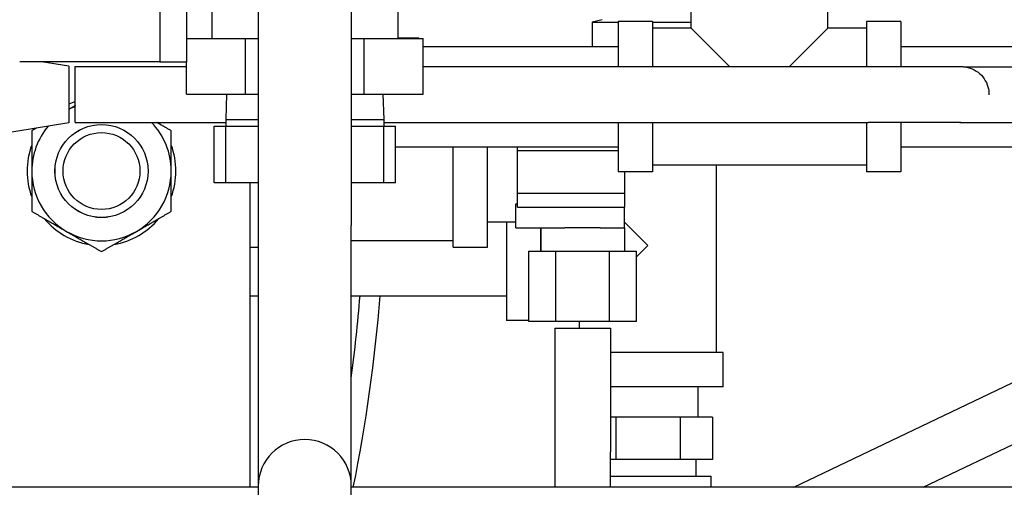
# Model space of a CAD drawing. Header units: inches. Extents: x 24 to 1128, y -94 to 748.
# Tile 41 of 256: x 315.93 to 322.55, y 202.94 to 206.08. Entities that reach past the tile are written whole.
import ezdxf

# ---------------------------------------------------------------- set-up
doc = ezdxf.new("R2010")
doc.units = ezdxf.units.IN
doc.header["$LTSCALE"] = 32
doc.header["$MEASUREMENT"] = 0
doc.layers.add('Visible (ANSI)', color=7, linetype='Continuous', lineweight=30)

msp = doc.modelspace()

# ---------------------------------------------------------------- linework, layer by layer
at = {"layer": 'Visible (ANSI)'}
for p, q in [((316.87432, 209.79747), (316.87432, 205.79747)), ((317.05362, 209.79747), (317.05362, 205.79747)), ((317.5367, 206.9874), (317.5367, 204.69658)), ((318.1617, 206.9874), (318.1617, 204.69658)), ((317.2252, 206.26622), (317.2252, 205.95372)), ((318.4732, 206.26622), (318.4732, 205.95372)), ((320.44466, 206.02275), (320.44466, 206.28275)), ((321.36466, 206.02275), (321.36466, 206.28275)), ((319.78044, 206.0622), (319.78065, 206.0622)), ((319.78044, 206.0622), (319.78044, 205.90025)), ((319.84682, 206.07993), (319.78065, 206.0622)), ((319.78065, 206.0622), (319.78085, 206.0622)), ((319.78085, 206.0622), (319.95466, 206.0622)), ((319.78085, 206.0622), (319.78085, 205.90025)), ((320.18466, 206.06775), (319.95466, 206.06775)), ((319.95466, 206.06775), (319.95466, 205.76497)), ((320.18466, 206.06775), (320.18466, 205.76497)), ((320.18466, 206.0622), (320.34198, 206.0622)), ((320.34198, 206.0622), (320.44466, 206.0622)), ((321.85466, 206.06775), (321.62466, 206.06775)), ((321.62466, 206.06775), (321.62466, 205.76497)), ((321.85466, 206.06775), (321.85466, 205.76497)), ((320.44466, 206.02275), (320.18466, 206.02275)), ((320.70244, 205.76497), (320.44466, 206.02275)), ((321.36466, 206.02275), (321.10689, 205.76497)), ((321.62466, 206.02275), (321.36466, 206.02275)), ((317.05362, 205.95372), (317.45141, 205.95372)), ((317.45141, 205.57872), (317.45141, 205.95372)), ((317.45141, 205.95372), (317.5367, 205.95372)), ((318.1617, 205.95372), (318.247, 205.95372)), ((318.247, 205.57872), (318.247, 205.95372)), ((318.247, 205.95372), (318.64479, 205.95372)), ((318.61619, 205.95575), (318.4732, 205.95575)), ((318.61619, 205.95372), (318.61619, 205.95575)), ((318.64479, 205.57872), (318.64479, 205.95372)), ((318.64479, 205.90025), (319.95466, 205.90025)), ((321.85466, 205.90025), (322.76066, 205.90025)), ((316.69502, 205.79747), (315.93332, 205.79747)), ((316.26463, 205.76697), (316.07916, 205.79747)), ((316.26463, 205.76697), (316.26463, 205.38797)), ((316.87432, 205.79747), (316.69502, 205.79747)), ((316.87432, 205.79747), (317.05362, 205.79747)), ((317.05362, 205.57872), (317.05362, 205.79747)), ((316.30674, 205.76497), (317.05362, 205.76497)), ((316.30674, 205.38997), (316.30674, 205.76497)), ((318.64479, 205.76497), (321.63405, 205.76497)), ((317.05362, 205.57872), (317.45141, 205.57872)), ((317.32411, 205.57872), (317.31879, 205.40854)), ((317.45141, 205.57872), (317.5367, 205.57872)), ((318.1617, 205.57872), (318.247, 205.57872)), ((318.247, 205.57872), (318.64479, 205.57872)), ((318.3743, 205.57872), (318.37962, 205.40854)), ((322.44655, 205.57742), (322.44655, 205.57534)), ((316.26463, 205.38797), (315.70213, 205.29547)), ((316.30674, 205.38997), (317.31879, 205.38997)), ((317.31879, 205.40854), (317.31879, 205.36472)), ((317.31879, 205.40854), (317.5367, 205.40854)), ((318.1617, 205.40854), (318.37962, 205.40854)), ((318.37962, 205.40854), (318.37962, 205.36472)), ((318.37962, 205.38997), (321.63405, 205.38997)), ((319.95466, 205.38997), (319.95466, 205.05775)), ((320.18466, 205.38997), (320.18466, 205.05775)), ((321.62466, 205.38997), (321.62466, 205.05775)), ((321.85466, 205.38997), (321.85466, 205.05775)), ((317.24068, 205.36472), (317.31879, 205.36472)), ((317.24068, 204.98472), (317.24068, 205.36472)), ((317.31879, 205.36472), (317.3192, 205.36472)), ((317.3192, 205.36472), (317.5367, 205.36472)), ((317.3192, 204.98472), (317.3192, 205.36472)), ((318.1617, 205.36472), (318.3792, 205.36472)), ((318.3792, 204.98472), (318.3792, 205.36472)), ((318.3792, 205.36472), (318.37962, 205.36472)), ((318.37962, 205.36472), (318.45773, 205.36472)), ((318.45773, 204.98472), (318.45773, 205.36472)), ((318.45773, 205.22525), (319.95466, 205.22525)), ((318.84619, 204.55075), (318.84619, 205.22525)), ((319.07619, 204.55075), (319.07619, 205.22525)), ((319.27919, 205.19927), (319.27919, 205.22525)), ((319.27919, 204.91222), (319.27919, 205.19927)), ((319.95466, 205.19927), (319.27919, 205.19927)), ((321.85466, 205.22525), (322.76066, 205.22525)), ((320.18466, 205.05775), (319.95466, 205.05775)), ((319.99719, 205.05775), (319.99719, 204.91222)), ((321.62466, 205.10275), (320.18466, 205.10275)), ((320.61466, 203.84275), (320.61466, 205.10275)), ((321.85466, 205.05775), (321.62466, 205.05775)), ((317.3192, 204.98472), (317.24068, 204.98472)), ((317.5367, 204.98472), (317.3192, 204.98472)), ((317.48313, 202.93787), (317.48313, 204.98472)), ((318.3792, 204.98472), (318.1617, 204.98472)), ((318.45773, 204.98472), (318.3792, 204.98472)), ((319.27919, 204.82072), (319.27919, 204.91222)), ((319.99719, 204.91222), (319.27919, 204.91222)), ((319.99719, 204.91222), (319.99719, 204.82072)), ((319.26619, 204.84159), (319.27919, 204.84159)), ((319.26619, 204.68075), (319.26619, 204.84159)), ((319.27919, 204.82072), (319.99719, 204.82072)), ((319.99719, 204.68075), (319.99719, 204.82072)), ((319.07619, 204.72275), (319.26619, 204.72275)), ((319.20466, 204.72275), (319.20466, 204.05775)), ((319.99719, 204.72022), (320.15466, 204.56275)), ((317.5367, 204.69658), (317.5367, 202.94659)), ((318.1617, 202.94659), (318.1617, 204.69658)), ((319.26619, 204.68075), (319.5973, 204.68075)), ((319.43466, 204.5245), (319.43466, 204.68075)), ((319.43469, 204.68075), (319.43469, 204.5245)), ((319.83459, 204.68075), (319.5973, 204.68075)), ((319.83459, 204.68075), (319.99719, 204.68075)), ((319.99719, 204.68075), (319.99719, 204.5245)), ((318.1617, 204.59575), (318.84619, 204.59575)), ((317.48313, 204.55075), (317.5367, 204.55075)), ((318.84619, 204.55075), (319.07619, 204.55075)), ((319.35452, 204.0515), (319.35452, 204.5245)), ((319.35452, 204.5245), (319.53523, 204.5245)), ((319.53523, 204.0515), (319.53523, 204.5245)), ((319.53523, 204.5245), (319.89665, 204.5245)), ((319.89665, 204.5245), (320.07736, 204.5245)), ((319.89665, 204.0515), (319.89665, 204.5245)), ((320.15466, 204.56275), (320.07736, 204.48545)), ((320.07736, 204.0515), (320.07736, 204.5245)), ((321.13463, 202.93787), (323.87277, 204.24748)), ((317.48313, 204.22525), (317.5367, 204.22525)), ((318.1617, 204.22525), (319.20466, 204.22525)), ((319.35452, 204.05775), (319.20466, 204.05775)), ((319.53523, 204.0515), (319.35452, 204.0515)), ((319.89665, 204.0515), (319.53523, 204.0515)), ((319.69466, 204.00827), (319.69466, 204.0515)), ((320.07736, 204.0515), (319.89665, 204.0515)), ((319.52844, 204.00827), (319.52844, 203.17649)), ((319.52844, 204.00827), (319.90344, 204.00827)), ((319.90344, 204.00827), (319.90344, 203.17649)), ((320.65966, 203.84275), (319.90344, 203.84275)), ((320.65966, 203.61275), (320.65966, 203.84275)), ((322.00374, 202.93787), (323.85446, 203.82304)), ((320.65966, 203.61275), (319.90344, 203.61275)), ((320.49216, 203.40975), (320.49216, 203.61275)), ((319.93816, 203.40975), (319.90344, 203.40975)), ((320.37117, 203.40975), (319.93816, 203.40975)), ((319.93816, 203.40975), (319.93816, 203.12475)), ((320.58768, 203.40975), (320.37117, 203.40975)), ((320.37117, 203.40975), (320.37117, 203.12475)), ((320.58768, 203.40975), (320.58768, 203.12475)), ((319.52844, 203.17649), (319.52844, 202.93787)), ((319.90344, 202.93787), (319.90344, 203.17649)), ((319.93816, 203.12475), (319.90344, 203.12475)), ((320.37117, 203.12475), (319.93816, 203.12475)), ((320.58768, 203.12475), (320.37117, 203.12475)), ((320.47966, 203.01175), (320.47966, 203.12475)), ((319.90344, 203.01175), (320.57916, 203.01175)), ((320.57916, 202.93787), (320.57916, 203.01175)), ((317.5367, 202.93787), (314.13024, 202.93787)), ((317.5367, 202.94659), (317.5367, 201.19659)), ((318.1617, 201.19659), (318.1617, 202.94659)), ((323.85467, 202.93787), (318.1617, 202.93787))]:
    msp.add_line(p, q, dxfattribs=at)
for radius in [0.31271, 0.3125, 0.2584]:
    msp.add_circle((316.48313, 205.06287), radius, dxfattribs=at)
for centre, radius, start, end in [((316.48313, 205.06287), 0.5, 110.65813, 115.912625), ((316.48313, 205.06287), 0.46875, 112.105337, 117.783594), ((316.48313, 205.06287), 0.46875, 0, 44.25183), ((316.48313, 205.06287), 0.5, 39.635865, 40.859018), ((316.48313, 205.06287), 0.46875, 139.874867, 180), ((316.48313, 205.06287), 0.5, 159.635865, 200.364135), ((316.48313, 205.06287), 0.5, 339.635865, 20.364135), ((316.48313, 205.06287), 0.46875, 180, 240), ((316.48313, 205.06287), 0.46875, 300, 0), ((316.48313, 205.06287), 0.5, 219.635865, 260.364135), ((316.48313, 205.06287), 0.5, 279.635865, 320.364135), ((316.48313, 205.06287), 0.46875, 240, 300), ((307.67053, 205.06288), 10.583, 352.446824, 355.460331), ((307.67053, 205.06288), 10.5829, 352.450909, 355.460288), ((307.67053, 205.06288), 10.7175, 348.56391, 355.517419), ((317.8492, 202.94659), 0.3125, 0, 180)]:
    msp.add_arc(centre, radius, start, end, dxfattribs=at)
for points, knots in [([(321.63405, 205.76497), (321.70161, 205.76497), (321.77005, 205.76497), (321.89691, 205.76497), (321.95708, 205.76497), (322.06311, 205.76496), (322.11028, 205.76495), (322.18583, 205.76494), (322.21516, 205.76494), (322.24312, 205.76493), (322.24991, 205.76493), (322.25629, 205.76492), (322.25774, 205.76492), (322.25911, 205.76492), (322.25928, 205.76492), (322.26025, 205.76491), (322.26049, 205.76491), (322.26167, 205.7649), (322.26192, 205.76489), (322.26249, 205.76489), (322.26282, 205.76488), (322.26388, 205.76486), (322.2647, 205.76483), (322.26879, 205.76469), (322.27222, 205.76448), (322.27933, 205.76385), (322.28308, 205.76341), (322.29806, 205.76116), (322.30919, 205.75844), (322.33892, 205.74823), (322.35706, 205.73851), (322.38881, 205.71422), (322.40284, 205.69938), (322.42525, 205.66647), (322.4339, 205.64797), (322.44411, 205.61218), (322.44655, 205.59472), (322.44655, 205.57742)], [0, 0, 0, 0, 0.5148382, 0.5148382, 1.0203777, 1.0203777, 1.5262628, 1.5262628, 2.0321817, 2.0321817, 2.282872, 2.282872, 2.410577, 2.410577, 2.4584347, 2.4584347, 2.4738921, 2.4738921, 2.4770883, 2.4770883, 2.4802911, 2.4802911, 2.4867475, 2.4867475, 2.512458, 2.512458, 2.5412281, 2.5412281, 2.6278493, 2.6278493, 2.7807368, 2.7807368, 2.9324405, 2.9324405, 3.0841926, 3.0841926, 3.2160124, 3.2160124, 3.2160124, 3.2160124]), ([(322.28704, 205.76282), (322.30159, 205.76281), (322.32184, 205.76281), (322.38081, 205.7628), (322.42442, 205.7628), (322.52464, 205.76279), (322.5825, 205.76278), (322.70504, 205.76278), (322.77125, 205.76278), (322.85294, 205.76278), (322.8685, 205.76278), (322.88404, 205.76278)], [1.2065083, 1.2065083, 1.2065083, 1.2065083, 1.5803897, 1.5803897, 2.085608, 2.085608, 2.5913382, 2.5913382, 3.097124, 3.097124, 3.2155776, 3.2155776, 3.2155776, 3.2155776]), ([(322.25818, 205.38992), (322.25818, 205.38992), (322.25818, 205.38992), (322.25811, 205.38992), (322.25758, 205.38992), (322.25463, 205.38992), (322.25019, 205.38993), (322.22945, 205.38994), (322.20464, 205.38994), (322.13728, 205.38995), (322.09367, 205.38996), (321.99345, 205.38996), (321.93559, 205.38997), (321.81305, 205.38997), (321.74684, 205.38997), (321.66515, 205.38997), (321.64959, 205.38997), (321.63405, 205.38997)], [0.7791571, 0.7791571, 0.7791571, 0.7791571, 0.7830184, 0.7830184, 0.8575153, 0.8575153, 1.0814409, 1.0814409, 1.5803897, 1.5803897, 2.085608, 2.085608, 2.5913382, 2.5913382, 3.097124, 3.097124, 3.2155776, 3.2155776, 3.2155776, 3.2155776]), ([(322.88404, 205.38778), (322.81648, 205.38778), (322.74804, 205.38778), (322.62118, 205.38778), (322.56101, 205.38779), (322.45498, 205.38779), (322.40782, 205.3878), (322.33226, 205.38781), (322.30293, 205.38781), (322.27497, 205.38782), (322.26818, 205.38783), (322.2618, 205.38783), (322.26035, 205.38783), (322.25898, 205.38783), (322.25881, 205.38783), (322.25784, 205.38784), (322.2576, 205.38784), (322.25642, 205.38785), (322.25617, 205.38786), (322.2556, 205.38787), (322.25527, 205.38787), (322.25421, 205.3879), (322.25339, 205.38792), (322.2493, 205.38806), (322.24588, 205.38827), (322.23876, 205.3889), (322.23501, 205.38935), (322.23121, 205.38991), (322.23114, 205.38992), (322.23108, 205.38993)], [0, 0, 0, 0, 0.5148382, 0.5148382, 1.0203777, 1.0203777, 1.5262628, 1.5262628, 2.0321817, 2.0321817, 2.282872, 2.282872, 2.410577, 2.410577, 2.4584347, 2.4584347, 2.4738921, 2.4738921, 2.4770883, 2.4770883, 2.4802911, 2.4802911, 2.4867475, 2.4867475, 2.512458, 2.512458, 2.5412281, 2.5412281, 2.5417233, 2.5417233, 2.5417233, 2.5417233])]:
    msp.add_open_spline(points, degree=3, knots=knots, dxfattribs=at)
for points, weights in [([(316.30674, 205.5023), (316.28559, 205.49009), (316.26463, 205.47799)], [1.01453086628, 1.01108593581, 1.00497207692]), ([(316.95188, 205.33351), (316.90078, 205.36301), (316.85408, 205.38997)], [1, 1.01510367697, 1.01818669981]), ([(316.04663, 205.35213), (316.03077, 205.34297), (316.01438, 205.33351)], [1.00837791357, 1.00479463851, 1]), ([(316.01438, 205.33351), (316.01438, 205.18848), (316.01438, 205.06287)], [1, 1.0379548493, 1]), ([(316.95188, 205.06287), (316.95188, 205.18848), (316.95188, 205.33351)], [1, 1.0379548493, 1]), ([(316.01438, 205.06287), (316.01438, 204.93727), (316.01438, 204.79224)], [1, 1.0379548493, 1]), ([(316.95188, 204.79224), (316.95188, 204.93727), (316.95188, 205.06287)], [1, 1.0379548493, 1]), ([(316.01438, 204.79224), (316.13998, 204.71973), (316.24876, 204.65693)], [1, 1.0379548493, 1]), ([(316.71751, 204.65693), (316.82628, 204.71973), (316.95188, 204.79224)], [1, 1.0379548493, 1]), ([(316.24876, 204.65693), (316.35753, 204.59412), (316.48313, 204.52161)], [1, 1.0379548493, 1]), ([(316.48313, 204.52161), (316.60873, 204.59412), (316.71751, 204.65693)], [1, 1.0379548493, 1])]:
    msp.add_rational_spline(points, weights, degree=2, dxfattribs=at)

doc.saveas('drawing.dxf')
